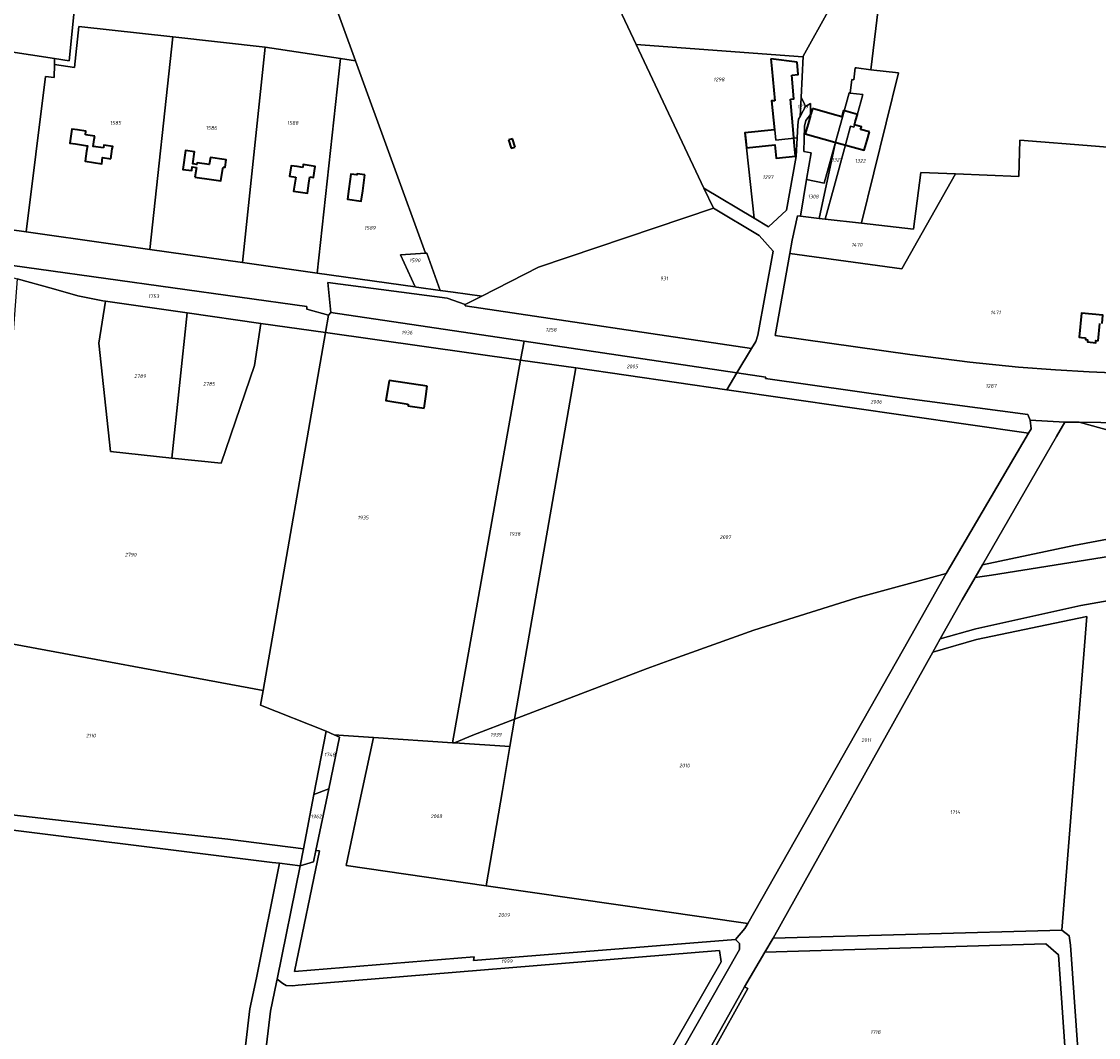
# Model space of a CAD drawing. Extents: x 177930 to 190767, y 381068 to 392034.
# Tile 63 of 256: x 180606 to 181128, y 390047 to 390539. Entities that reach past the tile are written whole.
import ezdxf
from ezdxf.enums import TextEntityAlignment as Align

# ---------------------------------------------------------------- set-up
doc = ezdxf.new("R2010")
doc.units = 0
for name, color, linetype, lineweight in [('B-XX-KG-GRENS_PERCEEL-GV', 150, 'Continuous', 25), ('B-XX-KG-GRENS_PERCEEL-S', 150, 'Continuous', 25), ('B-XX-OG-BEBOUWING-G', 7, 'Continuous', 35)]:
    doc.layers.add(name, color=color, linetype=linetype, lineweight=lineweight)
doc.styles.add('NLCS-ISO', font='NLCS-ISO.ttf', dxfattribs={"height": 1.8})

# ---------------------------------------------------------------- blocks, each defined once
blk = doc.blocks.new('SKG-PERCEELNUMMER-SO')
at = {"layer": 'DefPoints'}
blk.add_point((0, 0), dxfattribs=at)
at = {"style": 'NLCS-ISO', "oblique": 10, "flags": 1}
blk.add_attdef('GEMEENTECODE', text='', height=1.8, dxfattribs=at).set_placement((-0.5, 2.55), align=Align.MIDDLE_RIGHT)
at = {"style": 'NLCS-ISO', "oblique": 10}
blk.add_attdef('PERCEELNUMMER', text='', height=1.8, dxfattribs=at).set_placement((0, 0), align=Align.MIDDLE_CENTER)
at = {"style": 'NLCS-ISO', "oblique": 10, "flags": 1}
blk.add_attdef('SECTIE', text='', height=1.8, dxfattribs=at).set_placement((0.5, 2.5), align=Align.MIDDLE_LEFT)

msp = doc.modelspace()

# ---------------------------------------------------------------- linework, layer by layer
at = {"layer": 'B-XX-KG-GRENS_PERCEEL-GV'}
for points in [[(180605.188, 390578.714), (180634.81, 390574.885), (180633.134, 390558.625), (180629.142, 390519.906), (180622.133, 390520.98), (180622.053, 390518.118), (180631.821, 390516.645), (180633.867, 390536.49), (180679.385, 390531.522), (180724.173, 390526.529), (180760.72, 390520.955), (180767.914, 390519.859), (180682.142, 390755.206), (180614.339, 390905.869), (180577.254, 390593.687), (180574.7, 390582.653)], [(180603.844, 390566.438), (180571.757, 390569.97), (180569.024, 390558.245), (180563.013, 390542.449), (180556.443, 390531.042), (180622.133, 390520.98), (180629.142, 390519.906), (180633.134, 390558.625), (180612.992, 390561.317), (180613.436, 390565.383)], [(180984.847, 390522.054), (180997.52, 390545.085), (180999.786, 390570.123), (180888.769, 390572.763), (180889.761, 390562.774), (180897.048, 390542.105), (180903.861, 390527.694), (180984.693, 390521.774)], [(181168.2, 390475.068), (181235.623, 390469.569), (181283.774, 390465.641), (181284.233, 390537.641), (181022.833, 390559.66), (181017.497, 390515.583), (181031.046, 390513.973), (181013.068, 390441.369), (181013.022, 390441.182), (181038.178, 390438.307), (181041.738, 390465.844), (181058.624, 390465.14), (181089.251, 390463.863), (181089.826, 390481.415), (181126.373, 390478.479)], [(180622.053, 390518.118), (180621.874, 390511.733), (180617.707, 390512.253), (180608.315, 390437.011), (180649.17, 390431.25), (180668.364, 390428.535), (180679.385, 390531.522), (180633.867, 390536.49), (180631.821, 390516.645)], [(180556.443, 390531.042), (180555.554, 390529.499), (180546.288, 390515.343), (180541.654, 390506.463), (180538.826, 390495.837), (180536.321, 390480.118), (180532.429, 390451.376), (180532.438, 390447.891), (180532.492, 390447.743), (180548.18, 390445.49), (180608.315, 390437.011), (180617.707, 390512.253), (180621.874, 390511.733), (180622.053, 390518.118), (180622.133, 390520.98)], [(180668.364, 390428.535), (180713.218, 390422.189), (180724.173, 390526.529), (180679.385, 390531.522)], [(180970.881, 390486.376), (180971, 390486.388), (180971.491, 390481.372), (180981.889, 390482.61), (180982.174, 390488.757), (180982.594, 390491.677), (180983.255, 390492.878), (180983.762, 390502.163), (180984.847, 390522.054), (180984.693, 390521.774), (180903.861, 390527.694), (180936.695, 390458.246), (180960.986, 390443.755), (180957.297, 390477.756), (180956.495, 390484.949)], [(180713.218, 390422.189), (180749.305, 390417.084), (180760.72, 390520.955), (180724.173, 390526.529)], [(180767.914, 390519.859), (180760.72, 390520.955), (180749.305, 390417.084), (180796.805, 390410.364), (180789.752, 390425.893), (180801.874, 390426.747), (180785.869, 390470.594)], [(181007.596, 390504.242), (181013.711, 390503.582), (181010.927, 390493.577), (181009.298, 390487.724), (181007.757, 390488.153), (181005.254, 390479.129), (180999.751, 390459.081), (180995.391, 390443.197), (181013.022, 390441.182), (181013.068, 390441.369), (181031.046, 390513.973), (181017.497, 390515.583), (181010.548, 390516.424), (181009.992, 390516.491), (181009.275, 390510.726), (181008.312, 390510.838)], [(180983.255, 390492.878), (180984.811, 390495.707), (180985.968, 390497.811), (180985.042, 390499.638), (180983.762, 390502.163)], [(181005.254, 390479.129), (181007.757, 390488.153), (181009.298, 390487.724), (181010.927, 390493.577), (181013.711, 390503.582), (181007.596, 390504.242), (181007.08, 390504.302), (181003.882, 390492.58), (181000.489, 390480.444), (180992.613, 390443.515), (180995.391, 390443.197), (180999.751, 390459.081)], [(180970.881, 390486.376), (180956.495, 390484.949), (180957.297, 390477.756), (180960.986, 390443.755), (180968.049, 390439.542), (180976.651, 390447.576), (180981.468, 390473.549), (180981.889, 390482.61), (180971.491, 390481.372), (180971, 390486.388)], [(181168.2, 390475.068), (181126.373, 390478.479), (181089.826, 390481.415), (181089.251, 390463.863), (181058.624, 390465.14), (181032.586, 390419.065), (180978.321, 390426.53), (180971.175, 390386.881), (181036.452, 390377.634), (181065.561, 390373.962), (181089.141, 390371.557), (181107.001, 390370.272), (181123.273, 390369.291), (181145.394, 390368.239), (181168.116, 390367.794), (181168.149, 390409.498), (181168.198, 390472.663)], [(180992.613, 390443.515), (181000.489, 390480.444), (180994.932, 390460.584), (180986.432, 390462.44), (180983.416, 390444.566)], [(180978.321, 390426.53), (181032.586, 390419.065), (181058.624, 390465.14), (181041.738, 390465.844), (181038.178, 390438.307), (181013.022, 390441.182), (180995.391, 390443.197), (180992.613, 390443.515), (180983.416, 390444.566), (180981.99, 390444.729), (180979.486, 390432.993)], [(180829.13, 390405.972), (180821.107, 390401.859), (180821.009, 390401.167), (180959.749, 390380.553), (180961.806, 390383.973), (180962.89, 390387.076), (180970.327, 390427.728), (180963.497, 390435.297), (180941.302, 390448.501), (180856.55, 390420.03)], [(180753.325, 390388.32), (180754.779, 390396.67), (180744.285, 390399.606), (180744.364, 390400.873), (180549.523, 390427.951), (180549.094, 390423.916), (180581.76, 390419.36), (180596.37, 390416.43), (180603.976, 390414.337), (180621.55, 390409.5), (180633.36, 390406.07), (180645.46, 390403.61), (180646.764, 390403.425), (180656.997, 390401.975), (180686.41, 390397.805), (180722.106, 390392.745)], [(180796.805, 390410.364), (180797.47, 390410.27), (180808.892, 390408.72), (180802.487, 390426.79), (180801.874, 390426.747), (180789.752, 390425.893)], [(180753.325, 390388.32), (180722.106, 390392.745), (180719.016, 390372.363), (180702.866, 390324.977), (180678.959, 390327.447), (180649.178, 390330.753), (180643.62, 390383.196), (180646.764, 390403.425), (180645.46, 390403.61), (180633.36, 390406.07), (180621.55, 390409.5), (180603.976, 390414.337), (180590.732, 390239.52), (180723.131, 390214.947)], [(180959.749, 390380.553), (180821.009, 390401.167), (180821.107, 390401.859), (180812.273, 390404.889), (180754.447, 390412.58), (180755.898, 390397.936), (180849.553, 390384.064), (180952.674, 390368.789)], [(180686.41, 390397.805), (180656.997, 390401.975), (180646.764, 390403.425), (180643.62, 390383.196), (180649.178, 390330.753), (180678.959, 390327.447)], [(180678.959, 390327.447), (180702.866, 390324.977), (180719.016, 390372.363), (180722.106, 390392.745), (180686.41, 390397.805)], [(180847.923, 390374.911), (180849.553, 390384.064), (180755.898, 390397.936), (180754.779, 390396.67), (180753.325, 390388.32)], [(180814.935, 390189.652), (180847.923, 390374.911), (180753.325, 390388.32), (180723.131, 390214.947), (180721.897, 390207.861), (180753.785, 390195.27), (180757.64, 390193.532), (180762.118, 390193.229), (180776.623, 390192.247)], [(180849.553, 390384.064), (180847.923, 390374.911), (180874.598, 390371.13), (180947.752, 390360.605), (180952.674, 390368.789)], [(180815.955, 390189.583), (180824.753, 390193.324), (180844.984, 390201.071), (180874.598, 390371.13), (180847.923, 390374.911), (180814.935, 390189.652)], [(181093.991, 390339.565), (180947.752, 390360.605), (180874.598, 390371.13), (180844.984, 390201.071), (180909.174, 390225.653), (180919.812, 390229.508), (180960.941, 390244.104), (181010.752, 390259.758), (181054.088, 390271.547), (181056.177, 390275.185)], [(181093.991, 390339.565), (181095.241, 390341.694), (181094.735, 390345.877), (181093.664, 390348.644), (181031.385, 390356.873), (180966.543, 390366.114), (180966.638, 390366.721), (180952.674, 390368.789), (180947.752, 390360.605)], [(181111.525, 390344.882), (181107.519, 390337.948), (181071.633, 390275.843), (181115.953, 390285.21), (181168.266, 390294.971), (181222.199, 390301.376), (181143.672, 390337.914), (181118.456, 390344.915)], [(181068.034, 390269.615), (181061.797, 390258.82), (181051.187, 390239.98), (181068.418, 390244.756), (181119.376, 390256.063), (181172.452, 390265.524), (181276.769, 390276.588), (181305.598, 390277.701), (181246.03, 390292.942), (181239.484, 390294.504), (181235.224, 390296.244), (181180.039, 390287.501), (181125.631, 390278.718), (181076.023, 390270.839)], [(181323.473, 390273.127), (181305.598, 390277.701), (181276.769, 390276.588), (181172.452, 390265.524), (181119.376, 390256.063), (181068.418, 390244.756), (181051.187, 390239.98), (181047.551, 390233.469), (181068.805, 390239.631), (181122.261, 390250.839), (181110.102, 390098.95), (181113.689, 390096.188), (181114.356, 390091.618), (181120.511, 390002.45), (181127.274, 389994.816), (181292.973, 389979.812), (181344.748, 390195.907), (181348.4, 390211.151), (181325.452, 390213.823), (181310.48, 390215.566), (181289.253, 390218.037), (181299.101, 390272.809)], [(180842.668, 390187.774), (180839.064, 390166.601), (180831.196, 390120.381), (180957.971, 390102.135), (181033.4, 390235.05), (181054.088, 390271.547), (181010.752, 390259.758), (180960.941, 390244.104), (180919.812, 390229.508), (180909.174, 390225.653), (180844.984, 390201.071)], [(181047.551, 390233.469), (180970.267, 390095.081), (181110.102, 390098.95), (181122.261, 390250.839), (181068.805, 390239.631)], [(180742.688, 390138.273), (180747.801, 390164.536), (180753.785, 390195.27), (180721.897, 390207.861), (180723.131, 390214.947), (180590.732, 390239.52), (180590.493, 390236.37), (180576.766, 390236.971), (180546.725, 390232.663), (180538.097, 390228.904), (180534.833, 390162.424), (180574.432, 390157.789), (180648.011, 390149.364), (180706.136, 390142.933)], [(180842.668, 390187.774), (180844.984, 390201.071), (180824.753, 390193.324), (180815.955, 390189.583)], [(180754.956, 390167.356), (180760.159, 390192.396), (180757.64, 390193.532), (180753.785, 390195.27), (180747.801, 390164.536)], [(180957.971, 390102.135), (180831.196, 390120.381), (180763.399, 390130.138), (180769.609, 390159.345), (180776.623, 390192.247), (180762.118, 390193.229), (180757.64, 390193.532), (180760.159, 390192.396), (180754.956, 390167.356), (180748.751, 390137.5), (180750.492, 390137.278), (180738.368, 390078.928), (180825.333, 390085.931), (180825.03, 390084.152), (180952.079, 390094.385), (180956.594, 390099.709)], [(180769.609, 390159.345), (180763.399, 390130.138), (180831.196, 390120.381), (180839.064, 390166.601), (180842.668, 390187.774), (180815.955, 390189.583), (180814.935, 390189.652), (180776.623, 390192.247)], [(180747.622, 390132.063), (180748.751, 390137.5), (180754.956, 390167.356), (180747.801, 390164.536), (180742.688, 390138.273), (180741.096, 390130.095)], [(180731.137, 390131.299), (180727.616, 390131.725), (180573.5, 390150.921), (180568.024, 390151.565), (180495.142, 390011.348), (180455.387, 389934.863), (180676.972, 389873.337), (180693.421, 389881.787), (180700.928, 389938.111), (180707.214, 389979.483), (180716.77, 390060.883), (180719.9, 390075.8)], [(180891.137, 389991.982), (180877.113, 389967.521), (180880.243, 389965.674), (180882.621, 389964.27), (180954.025, 390089.489), (180953.903, 390092.445), (180952.079, 390094.385), (180825.03, 390084.152), (180825.333, 390085.931), (180738.368, 390078.928), (180750.492, 390137.278), (180748.751, 390137.5), (180747.622, 390132.063), (180741.096, 390130.095), (180729.963, 390075.113), (180732.665, 390073.068), (180734.337, 390072.119), (180737.359, 390072.013), (180740.083, 390072.259), (180944.241, 390089.048), (180945.107, 390083.61), (180892.646, 389992.102)], [(180741.096, 390130.095), (180731.137, 390131.299), (180719.9, 390075.8), (180716.77, 390060.883), (180707.214, 389979.483), (180700.928, 389938.111), (180693.421, 389881.787), (180704.25, 389887.349), (180710.829, 389936.71), (180717.124, 389978.142), (180726.701, 390059.717), (180729.688, 390073.754), (180729.963, 390075.113)], [(181112.331, 390031.13), (181114.613, 389997.797), (181115.626, 389992.61), (181117.286, 389990.031), (181121.293, 389988.972), (181146.31, 389986.506), (181152.242, 389985.983), (181408.946, 389962.018), (181409.285, 389965.547), (181409.64, 389969.248), (181292.973, 389979.812), (181127.274, 389994.816), (181120.511, 390002.45), (181114.356, 390091.618), (181113.689, 390096.188), (181110.102, 390098.95), (180970.267, 390095.081), (180966.272, 390088.295), (181102.34, 390092.281), (181108.507, 390086.973)], [(180966.272, 390088.295), (180956.435, 390071.529), (180957.955, 390070.621), (180923.427, 390008.699), (181112.331, 390031.13), (181108.507, 390086.973), (181102.34, 390092.281)], [(180891.137, 389991.982), (180892.646, 389992.102), (180945.107, 390083.61), (180944.241, 390089.048), (180740.083, 390072.259), (180737.359, 390072.013), (180734.337, 390072.119), (180732.665, 390073.068), (180729.963, 390075.113), (180729.688, 390073.754), (180726.701, 390059.717), (180717.124, 389978.142)], [(180923.427, 390008.699), (180957.955, 390070.621), (180956.435, 390071.529), (180921.029, 390008.414)]]:
    msp.add_lwpolyline(points, close=True, dxfattribs=at)
for points in [[(180682.142, 390755.206), (180767.914, 390519.859), (180785.869, 390470.594), (180801.874, 390426.747), (180802.487, 390426.79), (180808.892, 390408.72), (180815.259, 390407.855), (180829.13, 390405.972), (180856.55, 390420.03), (180941.302, 390448.501), (180936.695, 390458.246), (180903.861, 390527.694), (180897.048, 390542.105)], [(180997.52, 390545.085), (180984.847, 390522.054), (180983.762, 390502.163), (180985.042, 390499.638), (180985.968, 390497.811), (180988.279, 390499.283), (180988.329, 390493.842), (180986.131, 390491.021), (180985.417, 390488.155), (180985.157, 390475.904), (180988.597, 390475.266), (180986.432, 390462.44), (180994.932, 390460.584), (181000.489, 390480.444), (181003.882, 390492.58), (181007.08, 390504.302), (181007.596, 390504.242), (181008.312, 390510.838), (181009.275, 390510.726), (181009.992, 390516.491), (181010.548, 390516.424), (181017.497, 390515.583), (181022.833, 390559.66)], [(181145.394, 390368.239), (181123.273, 390369.291), (181107.001, 390370.272), (181089.141, 390371.557), (181065.561, 390373.962), (181036.452, 390377.634), (180971.175, 390386.881), (180978.321, 390426.53), (180979.486, 390432.993), (180981.99, 390444.729), (180983.416, 390444.566), (180986.432, 390462.44), (180988.597, 390475.266), (180985.157, 390475.904), (180985.417, 390488.155), (180986.131, 390491.021), (180988.329, 390493.842), (180988.279, 390499.283), (180985.968, 390497.811), (180984.811, 390495.707), (180983.255, 390492.878), (180982.594, 390491.677), (180982.174, 390488.757), (180981.889, 390482.61), (180981.468, 390473.549), (180976.651, 390447.576), (180968.049, 390439.542), (180960.986, 390443.755), (180936.695, 390458.246), (180941.302, 390448.501), (180963.497, 390435.297), (180970.327, 390427.728), (180962.89, 390387.076), (180961.806, 390383.973), (180959.749, 390380.553), (180952.674, 390368.789), (180966.638, 390366.721), (180966.543, 390366.114), (181031.385, 390356.873), (181093.664, 390348.644), (181094.735, 390345.877), (181111.525, 390344.882), (181118.456, 390344.915), (181149.846, 390344.364)], [(180549.523, 390427.951), (180744.364, 390400.873), (180744.285, 390399.606), (180754.779, 390396.67), (180755.898, 390397.936), (180754.447, 390412.58), (180812.273, 390404.889), (180821.107, 390401.859), (180829.13, 390405.972), (180815.259, 390407.855), (180808.892, 390408.72), (180797.47, 390410.27), (180796.805, 390410.364), (180749.305, 390417.084), (180713.218, 390422.189), (180668.364, 390428.535), (180649.17, 390431.25), (180608.315, 390437.011), (180548.18, 390445.49)], [(180921.029, 390008.414), (180956.435, 390071.529), (180966.272, 390088.295), (180970.267, 390095.081), (181047.551, 390233.469), (181051.187, 390239.98), (181061.797, 390258.82), (181068.034, 390269.615), (181071.633, 390275.843), (181107.519, 390337.948), (181111.525, 390344.882), (181094.735, 390345.877), (181095.241, 390341.694), (181093.991, 390339.565), (181056.177, 390275.185), (181054.088, 390271.547), (181033.4, 390235.05), (180957.971, 390102.135), (180956.594, 390099.709), (180952.079, 390094.385), (180953.903, 390092.445), (180954.025, 390089.489), (180882.621, 389964.27)], [(181149.846, 390344.364), (181118.456, 390344.915), (181143.672, 390337.914)], [(181168.266, 390294.971), (181115.953, 390285.21), (181071.633, 390275.843), (181068.034, 390269.615), (181076.023, 390270.839), (181125.631, 390278.718), (181180.039, 390287.501)], [(180573.5, 390150.921), (180727.616, 390131.725), (180731.137, 390131.299), (180741.096, 390130.095), (180742.688, 390138.273), (180706.136, 390142.933), (180648.011, 390149.364), (180574.432, 390157.789)]]:
    msp.add_lwpolyline(points, dxfattribs=at)
at = {"layer": 'B-XX-OG-BEBOUWING-G'}
for points in [[(180969.12, 390520.781), (180969.643, 390515.92)], [(180981.915, 390519.15), (180969.12, 390520.781)], [(180979.28, 390512.982), (180982.426, 390513.255), (180981.915, 390519.15)], [(180969.643, 390515.92), (180971.051, 390500.565)], [(180978.639, 390501.298), (180980.333, 390501.445), (180979.28, 390512.982)], [(180971.051, 390500.565), (180969.487, 390500.428), (180970.881, 390486.376), (180956.495, 390484.949), (180956.809, 390482.663)], [(180980.036, 390484.708), (180978.639, 390501.298)], [(180989.245, 390496.83), (180988.474, 390494.042), (180988.302, 390493.418)], [(180998.813, 390493.989), (180990.518, 390496.452), (180989.245, 390496.83)], [(180988.302, 390493.418), (180987.175, 390489.34)], [(181003.474, 390492.694), (180998.813, 390493.989)], [(181010.205, 390490.823), (181011.064, 390493.912), (181004.333, 390495.783), (181003.474, 390492.694)], [(180633.33, 390486.39), (180630.497, 390486.816), (180629.501, 390479.945), (180632.294, 390479.643)], [(180637.073, 390484.073), (180637.334, 390485.775), (180633.33, 390486.39)], [(180987.175, 390489.34), (180985.835, 390484.491), (181000.12, 390480.547)], [(181009.662, 390488.871), (181010.205, 390490.823)], [(181012.628, 390486.667), (181012.985, 390487.948), (181009.662, 390488.871)], [(181016.955, 390485.464), (181012.628, 390486.667)], [(180641.572, 390483.365), (180637.073, 390484.073)], [(180645.85, 390477.664), (180640.868, 390478.429), (180641.392, 390481.843)], [(180641.392, 390481.843), (180641.572, 390483.365)], [(180844.006, 390482.145), (180842.114, 390481.544)], [(180842.114, 390481.544), (180843.389, 390477.529)], [(180845.282, 390478.13), (180844.006, 390482.145)], [(180956.809, 390482.663), (180957.297, 390477.756), (180971.052, 390479.124), (180971.685, 390472.772), (180981.038, 390473.702)], [(180980.552, 390478.586), (180980.036, 390484.708)], [(181000.12, 390480.547), (181014.404, 390476.603), (181015.74, 390481.438)], [(181015.74, 390481.438), (181016.955, 390485.464)], [(180632.294, 390479.643), (180638.06, 390478.758), (180637.643, 390476.053)], [(180637.643, 390476.053), (180636.902, 390471.202), (180644.977, 390469.967), (180645.443, 390473.012), (180649.377, 390472.41)], [(180649.377, 390472.41), (180650.129, 390477.331), (180650.292, 390478.4), (180646.061, 390479.044), (180645.85, 390477.664)], [(180704.345, 390472.083), (180697.628, 390473.088), (180697.112, 390469.64), (180691.202, 390470.524), (180691.067, 390469.677), (180689.064, 390469.96), (180689.898, 390475.871), (180685.65, 390476.471), (180684.36, 390467.321), (180688.608, 390466.722), (180688.853, 390468.465), (180690.841, 390468.23)], [(180843.389, 390477.529), (180845.282, 390478.13)], [(180981.038, 390473.702), (180980.552, 390478.586)], [(180703.8, 390468.44), (180704.732, 390468.3), (180705.277, 390471.944), (180704.345, 390472.083)], [(180690.841, 390468.23), (180690.155, 390463.561)], [(180698.245, 390462.373), (180702.73, 390461.724), (180703.703, 390467.788)], [(180703.703, 390467.788), (180703.8, 390468.44)], [(180739.684, 390468.626), (180736.777, 390469.095), (180736.011, 390463.982), (180738.954, 390463.59)], [(180742.352, 390468.24), (180739.684, 390468.626)], [(180745.743, 390463.645), (180747.598, 390463.371), (180748.396, 390468.767), (180742.558, 390469.63), (180742.352, 390468.24)], [(180772.469, 390464.601), (180768.722, 390465.119), (180768.652, 390464.616), (180765.671, 390465.028), (180764.679, 390457.877)], [(180690.155, 390463.561), (180698.245, 390462.373)], [(180738.67, 390461.634), (180737.96, 390456.699), (180744.601, 390455.743), (180745.307, 390460.651)], [(180738.954, 390463.59), (180738.67, 390461.634)], [(180745.307, 390460.651), (180745.743, 390463.645)], [(180771.404, 390456.88), (180772.469, 390464.601)], [(180764.679, 390457.877), (180763.991, 390452.873), (180770.725, 390451.947), (180771.404, 390456.88)], [(181129.664, 390392.638), (181130.035, 390396.76), (181119.563, 390397.718), (181118.517, 390386.063), (181119.609, 390385.962), (181121.596, 390385.778)], [(181127.687, 390384.323), (181128.454, 390392.731)], [(181121.596, 390385.778), (181121.516, 390384.886), (181122.587, 390384.787), (181122.496, 390383.714), (181126.518, 390383.347), (181126.62, 390384.424), (181127.687, 390384.323)], [(180784.192, 390365.037), (180783.486, 390360.091)], [(180802.72, 390362.392), (180784.192, 390365.037)], [(180801.997, 390357.328), (180802.72, 390362.392)], [(180783.486, 390360.091), (180782.571, 390355.438), (180793.374, 390353.613)], [(180801.199, 390351.729), (180801.997, 390357.328)], [(180793.374, 390353.613), (180793.266, 390352.86)], [(180793.266, 390352.86), (180801.199, 390351.729)]]:
    msp.add_lwpolyline(points, dxfattribs=at)

# ---------------------------------------------------------------- block references
at = {"layer": 'B-XX-KG-GRENS_PERCEEL-S'}
for p, values in [((180944.003, 390510.836), {'PERCEELNUMMER': '1298'}), ((180984.617, 390497.775), {'PERCEELNUMMER': '1279'}), ((180651.703, 390489.815), {'PERCEELNUMMER': '1585'}), ((180698.102, 390487.4), {'PERCEELNUMMER': '1586'}), ((180737.524, 390489.789), {'PERCEELNUMMER': '1588'}), ((181000.981, 390471.973), {'PERCEELNUMMER': '1321'}), ((181012.461, 390471.494), {'PERCEELNUMMER': '1322'}), ((180967.729, 390463.527), {'PERCEELNUMMER': '1297'}), ((180989.665, 390454.123), {'PERCEELNUMMER': '1308'}), ((180774.921, 390438.959), {'PERCEELNUMMER': '1589'}), ((181010.836, 390430.784), {'PERCEELNUMMER': '1470'}), ((180796.698, 390423.256), {'PERCEELNUMMER': '1590'}), ((180917.401, 390414.501), {'PERCEELNUMMER': '931'}), ((180670.148, 390405.893), {'PERCEELNUMMER': '1753'}), ((181077.995, 390398.051), {'PERCEELNUMMER': '1471'}), ((180792.866, 390388.254), {'PERCEELNUMMER': '1936'}), ((180862.675, 390389.64), {'PERCEELNUMMER': '1258'}), ((180902.02, 390371.872), {'PERCEELNUMMER': '2005'}), ((180663.57, 390367.207), {'PERCEELNUMMER': '2789'}), ((180696.962, 390363.456), {'PERCEELNUMMER': '2785'}), ((181075.803, 390362.42), {'PERCEELNUMMER': '1287'}), ((181020.152, 390354.801), {'PERCEELNUMMER': '2006'}), ((180771.596, 390298.688), {'PERCEELNUMMER': '1935'}), ((180845.127, 390290.811), {'PERCEELNUMMER': '1938'}), ((180947.088, 390289.248), {'PERCEELNUMMER': '2007'}), ((180659.006, 390280.726), {'PERCEELNUMMER': '2790'}), ((180639.673, 390193.104), {'PERCEELNUMMER': '2110'}), ((180835.975, 390193.52), {'PERCEELNUMMER': '1939'}), ((181015.372, 390190.919), {'PERCEELNUMMER': '2011'}), ((180755.486, 390183.92), {'PERCEELNUMMER': '1748'}), ((180927.286, 390178.628), {'PERCEELNUMMER': '2010'}), ((180748.905, 390153.985), {'PERCEELNUMMER': '1962'}), ((180807.106, 390154.046), {'PERCEELNUMMER': '2008'}), ((181058.369, 390156.102), {'PERCEELNUMMER': '1714'}), ((180839.882, 390106.247), {'PERCEELNUMMER': '2009'}), ((180841.259, 390083.823), {'PERCEELNUMMER': '1999'}), ((181019.844, 390049.565), {'PERCEELNUMMER': '1718'})]:
    msp.add_blockref('SKG-PERCEELNUMMER-SO', p, dxfattribs=at).add_auto_attribs(values)

doc.saveas('drawing.dxf')
